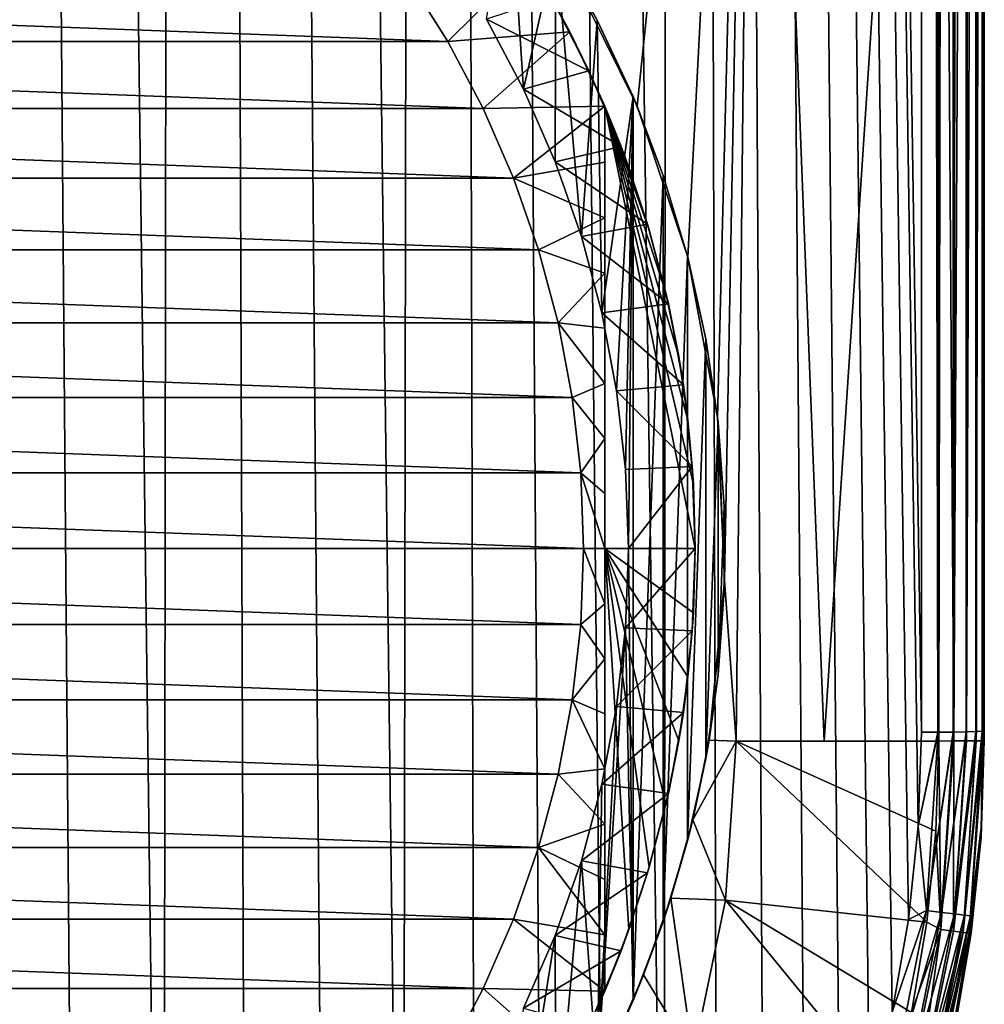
# Model space of a CAD drawing. Header units: metres. Extents: x -136 to 36, y -213 to -20.
# Tile 7 of 104: x -95 to -85, y -201 to -191. Entities that reach past the tile are written whole.
import ezdxf

# ---------------------------------------------------------------- set-up
doc = ezdxf.new("R2010")
doc.units = ezdxf.units.M
doc.layers.add('solid_11_382_033_XXX', color=7, linetype='CONTINUOUS')

msp = doc.modelspace()

# ---------------------------------------------------------------- linework, layer by layer
at = {"layer": 'solid_11_382_033_XXX'}
for points in [[(-96.089478, -27.777349, 12.046246), (-94.622665, -211.479141, 8.579129), (-93.707817, -211.072128, 8.568964)], [(-93.482887, -27.777349, 12.000937), (-96.089478, -27.777349, 12.046246), (-93.707817, -211.072128, 8.568964)], [(-96.089478, -27.777349, 12.046246), (-95.563919, -211.821426, 8.588108), (-94.622665, -211.479141, 8.579129)], [(-93.482887, -27.777349, 12.000937), (-93.707817, -211.072128, 8.568964), (-92.823807, -210.602448, 8.557921)], [(-93.482887, -27.777349, 12.000937), (-91.974876, -210.072342, 8.546345), (-91.165504, -209.484695, 8.534612)], [(-90.876709, -27.777349, 11.932977), (-93.482887, -27.777349, 12.000937), (-91.165504, -209.484695, 8.534612)], [(-93.482887, -27.777349, 12.000937), (-92.823807, -210.602448, 8.557921), (-91.974876, -210.072342, 8.546345)], [(-90.876709, -27.777349, 11.932977), (-91.165504, -209.484695, 8.534612), (-90.399162, -208.842056, 8.523104)], [(-90.876709, -27.777349, 11.932977), (-89.011299, -207.40567, 8.502381), (-88.396301, -206.618881, 8.49396)], [(-88.271164, -27.777349, 11.842369), (-90.876709, -27.777349, 11.932977), (-88.396301, -206.618881, 8.49396)], [(-90.876709, -27.777349, 11.932977), (-89.679962, -208.147903, 8.512227), (-89.011299, -207.40567, 8.502381)], [(-90.876709, -27.777349, 11.932977), (-90.399162, -208.842056, 8.523104), (-89.679962, -208.147903, 8.512227)], [(-88.271164, -27.777349, 11.842369), (-88.396301, -206.618881, 8.49396), (-87.837891, -205.791367, 8.487341)], [(-88.271164, -27.777349, 11.842369), (-85.666565, -198.223495, 8.53326), (-85.666565, -113.00042, 10.131193)], [(-88.271164, -27.777349, 11.842369), (-85.70137, -199.219559, 8.516247), (-85.666565, -198.223495, 8.53326)], [(-88.271164, -27.777349, 11.842369), (-85.805542, -200.210373, 8.502623), (-85.70137, -199.219559, 8.516247)], [(-88.271164, -27.777349, 11.842369), (-85.978615, -201.191605, 8.492372), (-85.805542, -200.210373, 8.502623)], [(-88.271164, -27.777349, 11.842369), (-86.219788, -202.158615, 8.485428), (-85.978615, -201.191605, 8.492372)], [(-88.271164, -27.777349, 11.842369), (-86.527924, -203.106628, 8.481662), (-86.219788, -202.158615, 8.485428)], [(-88.271164, -27.777349, 11.842369), (-86.901527, -204.031006, 8.480891), (-86.527924, -203.106628, 8.481662)], [(-88.271164, -27.777349, 11.842369), (-87.338852, -204.927322, 8.482878), (-86.901527, -204.031006, 8.480891)], [(-88.271164, -27.777349, 11.842369), (-87.837891, -205.791367, 8.487341), (-87.338852, -204.927322, 8.482878)], [(-85.49205, -198.222916, 8.502464), (-85.666557, -27.777349, 11.729126), (-85.666565, -113.00042, 10.131193)], [(-85.492081, -27.777349, 11.698327), (-85.666557, -27.777349, 11.729126), (-85.49205, -198.222916, 8.502464)], [(-85.492081, -27.777349, 11.698327), (-85.49205, -198.222916, 8.502464), (-85.490456, -198.2229, 8.501966)], [(-85.330902, -27.777349, 11.624689), (-85.492081, -27.777349, 11.698327), (-85.490456, -198.2229, 8.501966)], [(-85.330902, -27.777349, 11.624689), (-85.490456, -198.2229, 8.501966), (-85.330864, -198.221542, 8.42884)], [(-85.330902, -27.777349, 11.624689), (-85.330864, -198.221542, 8.42884), (-85.327271, -198.221497, 8.426593)], [(-85.193367, -27.777349, 11.512925), (-85.330902, -27.777349, 11.624689), (-85.327271, -198.221497, 8.426593)], [(-85.193367, -27.777349, 11.512925), (-85.327271, -198.221497, 8.426593), (-85.193344, -198.219437, 8.317105)], [(-85.193367, -27.777349, 11.512925), (-85.193344, -198.219437, 8.317105), (-85.188667, -198.219345, 8.312153)], [(-85.088303, -27.777349, 11.370192), (-85.193367, -27.777349, 11.512925), (-85.188667, -198.219345, 8.312153)], [(-85.088303, -27.777349, 11.370192), (-85.188667, -198.219345, 8.312153), (-85.088287, -198.216766, 8.174422)], [(-85.088303, -27.777349, 11.370192), (-85.088287, -198.216766, 8.174422), (-85.083778, -198.216614, 8.166194)], [(-85.022438, -27.777349, 11.205635), (-85.088303, -27.777349, 11.370192), (-85.083778, -198.216614, 8.166194)], [(-85.022438, -27.777349, 11.205635), (-85.083778, -198.216614, 8.166194), (-85.02243, -198.213684, 8.009934)], [(-85.022438, -27.777349, 11.205635), (-85.02243, -198.213684, 8.009934), (-85.019531, -198.21347, 7.99834)], [(-85.00563, -27.777349, 11.118431), (-85.022438, -27.777349, 11.205635), (-85.019531, -198.21347, 7.99834)], [(-85, -112.993866, 9.431993), (-85.00563, -27.777349, 11.118431), (-85.019531, -198.21347, 7.99834)], [(-85.49205, -198.222916, 8.502464), (-85.666565, -113.00042, 10.131193), (-85.666565, -198.223495, 8.53326)], [(-85.019531, -198.21347, 7.99834), (-85, -198.210388, 7.834183), (-85, -112.993866, 9.431993)], [(-85, -112.993866, 9.431993), (-85, -198.210388, 7.834183), (-85, -127.790565, -4.863769)], [(-85, -198.210388, 7.834183), (-85, -144.906784, -4.673587), (-85, -127.790565, -4.863769)], [(-85, -198.210388, 7.834183), (-85, -162.334946, -4.478494), (-85, -144.906784, -4.673587)], [(-85, -198.210388, 7.834183), (-85, -180.121201, -4.277955), (-85, -162.334946, -4.478494)], [(-85.276581, -164.208572, -5.014893), (-85.324883, -198.316635, -4.662464), (-85.45182, -179.384308, -4.940902)], [(-85.151237, -164.20813, -4.892052), (-85.324883, -198.316635, -4.662464), (-85.276581, -164.208572, -5.014893)], [(-85.151237, -164.20813, -4.892052), (-85.189667, -198.315506, -4.550591), (-85.324883, -198.316635, -4.662464)], [(-85.060394, -164.207199, -4.741904), (-85.189667, -198.315506, -4.550591), (-85.151237, -164.20813, -4.892052)], [(-85.060394, -164.207199, -4.741904), (-85.086533, -198.314545, -4.408598), (-85.189667, -198.315506, -4.550591)], [(-85.009773, -164.368866, -4.572231), (-85.086533, -198.314545, -4.408598), (-85.060394, -164.207199, -4.741904)], [(-85.009773, -164.368866, -4.572231), (-85.021957, -198.313385, -4.245417), (-85.086533, -198.314545, -4.408598)], [(-85.009773, -164.368866, -4.572231), (-85, -180.121201, -4.277955), (-85.021957, -198.313385, -4.245417)], [(-87.434959, -179.503754, -5.631599), (-85.45182, -179.384308, -4.940902), (-86.698616, -198.318619, -5.115267)], [(-85.45182, -179.384308, -4.940902), (-85.483002, -198.317841, -4.73697), (-86.698616, -198.318619, -5.115267)], [(-85.324883, -198.316635, -4.662464), (-85.483002, -198.317841, -4.73697), (-85.45182, -179.384308, -4.940902)], [(-88.68325, -191.587616, -5.78222), (-89.400612, -190.136063, -5.994043), (-87.434959, -179.503754, -5.631599)], [(-88.145874, -193.188293, -5.609168), (-88.68325, -191.587616, -5.78222), (-87.434959, -179.503754, -5.631599)], [(-87.829147, -194.88707, -5.493718), (-88.145874, -193.188293, -5.609168), (-87.434959, -179.503754, -5.631599)], [(-87.754662, -196.615326, -5.442694), (-87.829147, -194.88707, -5.493718), (-87.434959, -179.503754, -5.631599)], [(-87.754662, -196.615326, -5.442694), (-87.434959, -179.503754, -5.631599), (-87.631134, -198.319748, -5.381136)], [(-87.434959, -179.503754, -5.631599), (-86.698616, -198.318619, -5.115267), (-87.631134, -198.319748, -5.381136)], [(-85.021957, -198.313385, -4.245417), (-85, -180.121201, -4.277955), (-85, -198.312149, -4.071388)], [(-85, -198.259399, 2.099371), (-85, -198.312149, -4.071388), (-85, -180.121201, -4.277955)], [(-85, -198.210388, 7.834183), (-85, -198.259399, 2.099371), (-85, -180.121201, -4.277955)], [(-89.886627, -191.406998, -5), (-90.278862, -190.664856, -5), (-90.037201, -189.149582, -5)], [(-89.886627, -191.406998, -5), (-90.037201, -189.149582, -5), (-89.543488, -189.895828, -5)], [(-89.550941, -192.176392, -5), (-89.886627, -191.406998, -5), (-89.543488, -189.895828, -5)], [(-89.273697, -192.968719, -5), (-89.550941, -192.176392, -5), (-89.543488, -189.895828, -5)], [(-89.10556, -190.676132, -5), (-89.543488, -189.895828, -5), (-89.400612, -190.136063, -5.994043)], [(-89.273697, -192.968719, -5), (-89.543488, -189.895828, -5), (-89.10556, -190.676132, -5)], [(-90.690224, -190.902344, -10.550001), (-91.117935, -190.221664, -10.550001), (-89.823235, -190.04216, -9.865841)], [(-90.690224, -190.902344, -10.550001), (-89.823235, -190.04216, -9.865841), (-89.395927, -190.800323, -9.865841)], [(-89.395927, -190.800323, -9.865841), (-89.823235, -190.04216, -9.865841), (-89.592087, -190.436142, -6.000001)], [(-89.10556, -190.676132, -5), (-89.400612, -190.136063, -5.994043), (-88.68325, -191.587616, -5.78222)], [(-90.690224, -190.902344, -10.550001), (-109.309776, -190.902344, -10.550001), (-108.882065, -190.221664, -10.550001)], [(-90.690224, -190.902344, -10.550001), (-108.882065, -190.221664, -10.550001), (-91.117935, -190.221664, -10.550001)], [(-89.592087, -190.436142, -6.000001), (-90.278862, -190.664856, -6.000001), (-89.193474, -191.211456, -6.000001)], [(-89.395927, -190.800323, -9.865841), (-89.592087, -190.436142, -6.000001), (-89.193474, -191.211456, -6.000001)], [(-90.278862, -190.664856, -6.000001), (-90.278862, -190.664856, -5), (-89.886627, -191.406998, -5)], [(-89.886627, -191.406998, -6.000001), (-90.278862, -190.664856, -6.000001), (-89.886627, -191.406998, -5)], [(-89.193474, -191.211456, -6.000001), (-90.278862, -190.664856, -6.000001), (-89.886627, -191.406998, -6.000001)], [(-89.056435, -193.779556, -5), (-89.273697, -192.968719, -5), (-89.10556, -190.676132, -5)], [(-88.725761, -191.486313, -5), (-89.10556, -190.676132, -5), (-88.68325, -191.587616, -5.78222)], [(-89.056435, -193.779556, -5), (-89.10556, -190.676132, -5), (-88.725761, -191.486313, -5)], [(-90.314583, -191.613098, -10.550001), (-109.685417, -191.613098, -10.550001), (-109.309776, -190.902344, -10.550001)], [(-90.314583, -191.613098, -10.550001), (-109.309776, -190.902344, -10.550001), (-90.690224, -190.902344, -10.550001)], [(-90.314583, -191.613098, -10.550001), (-90.690224, -190.902344, -10.550001), (-89.395927, -190.800323, -9.865841)], [(-90.314583, -191.613098, -10.550001), (-89.395927, -190.800323, -9.865841), (-89.025002, -191.587616, -9.865841)], [(-89.025002, -191.587616, -7.550001), (-89.395927, -190.800323, -9.865841), (-89.193474, -191.211456, -6.000001)], [(-89.025002, -191.587616, -7.550001), (-89.025002, -191.587616, -9.865841), (-89.395927, -190.800323, -9.865841)], [(-89.193474, -191.211456, -6.000001), (-89.886627, -191.406998, -6.000001), (-88.852516, -192.013794, -6.000001)], [(-89.025002, -191.587616, -7.550001), (-89.193474, -191.211456, -6.000001), (-88.852516, -192.013794, -6.000001)], [(-89.886627, -191.406998, -6.000001), (-89.886627, -191.406998, -5), (-89.550941, -192.176392, -5)], [(-89.550941, -192.176392, -6.000001), (-89.886627, -191.406998, -6.000001), (-89.550941, -192.176392, -5)], [(-88.852516, -192.013794, -6.000001), (-89.886627, -191.406998, -6.000001), (-89.550941, -192.176392, -6.000001)], [(-88.900375, -194.604355, -5), (-89.056435, -193.779556, -5), (-88.725761, -191.486313, -5)], [(-88.806389, -195.438507, -5), (-88.900375, -194.604355, -5), (-88.725761, -191.486313, -5)], [(-88.775002, -196.277344, -5), (-88.806389, -195.438507, -5), (-88.725761, -191.486313, -5)], [(-88.775002, -196.277344, -5), (-88.725761, -191.486313, -5), (-88.725761, -201.068375, -5)], [(-88.406113, -192.322067, -5), (-88.725761, -191.486313, -5), (-88.68325, -191.587616, -5.78222)], [(-88.725761, -201.068375, -5), (-88.725761, -191.486313, -5), (-88.406113, -192.322067, -5)], [(-89.993111, -192.34993, -10.550001), (-110.006889, -192.34993, -10.550001), (-109.685417, -191.613098, -10.550001)], [(-89.993111, -192.34993, -10.550001), (-109.685417, -191.613098, -10.550001), (-90.314583, -191.613098, -10.550001)], [(-89.993111, -192.34993, -10.550001), (-90.314583, -191.613098, -10.550001), (-89.025002, -191.587616, -9.865841)], [(-89.025002, -192.18222, -9.993362), (-89.993111, -192.34993, -10.550001), (-89.025002, -191.587616, -9.865841)], [(-88.768967, -192.239029, -7.402179), (-89.025002, -191.587616, -7.550001), (-88.852516, -192.013794, -6.000001)], [(-89.025002, -196.277344, -7.550001), (-89.025002, -191.587616, -9.865841), (-89.025002, -191.587616, -7.550001)], [(-89.025002, -196.277344, -7.550001), (-89.025002, -192.18222, -9.993362), (-89.025002, -191.587616, -9.865841)], [(-88.553024, -192.899338, -7.277506), (-89.025002, -191.587616, -7.550001), (-88.768967, -192.239029, -7.402179)], [(-88.376877, -193.566772, -7.175806), (-89.025002, -191.587616, -7.550001), (-88.553024, -192.899338, -7.277506)], [(-88.240219, -194.239746, -7.096908), (-89.025002, -191.587616, -7.550001), (-88.376877, -193.566772, -7.175806)], [(-88.142807, -194.916763, -7.040667), (-89.025002, -191.587616, -7.550001), (-88.240219, -194.239746, -7.096908)], [(-88.084442, -195.596405, -7.006969), (-89.025002, -191.587616, -7.550001), (-88.142807, -194.916763, -7.040667)], [(-88.065002, -196.277344, -6.995745), (-89.025002, -191.587616, -7.550001), (-88.084442, -195.596405, -7.006969)], [(-89.025002, -196.277344, -7.550001), (-89.025002, -191.587616, -7.550001), (-88.065002, -196.277344, -6.995745)], [(-88.406113, -192.322067, -5), (-88.68325, -191.587616, -5.78222), (-88.145874, -193.188293, -5.609168)], [(-88.852516, -192.013794, -6.000001), (-89.550941, -192.176392, -6.000001), (-88.571037, -192.838882, -6.000001)], [(-88.768967, -192.239029, -7.402179), (-88.852516, -192.013794, -6.000001), (-88.571037, -192.838882, -6.000001)], [(-89.025002, -192.18222, -9.993362), (-89.025002, -192.771469, -10.104653), (-89.993111, -192.34993, -10.550001)], [(-89.550941, -192.176392, -6.000001), (-89.550941, -192.176392, -5), (-89.273697, -192.968719, -5)], [(-89.273697, -192.968719, -6.000001), (-89.550941, -192.176392, -6.000001), (-89.273697, -192.968719, -5)], [(-88.571037, -192.838882, -6.000001), (-89.550941, -192.176392, -6.000001), (-89.273697, -192.968719, -6.000001)], [(-89.025002, -196.277344, -7.550001), (-89.025002, -192.771469, -10.104653), (-89.025002, -192.18222, -9.993362)], [(-88.553024, -192.899338, -7.277506), (-88.768967, -192.239029, -7.402179), (-88.571037, -192.838882, -6.000001)], [(-89.727592, -193.108734, -10.550001), (-110.272408, -193.108734, -10.550001), (-110.006889, -192.34993, -10.550001)], [(-89.727592, -193.108734, -10.550001), (-110.006889, -192.34993, -10.550001), (-89.993111, -192.34993, -10.550001)], [(-89.025002, -192.771469, -10.104653), (-89.727592, -193.108734, -10.550001), (-89.993111, -192.34993, -10.550001)], [(-88.725761, -201.068375, -5), (-88.406113, -192.322067, -5), (-88.406113, -200.232635, -5)], [(-88.148323, -193.178909, -5), (-88.406113, -192.322067, -5), (-88.145874, -193.188293, -5.609168)], [(-88.406113, -200.232635, -5), (-88.406113, -192.322067, -5), (-88.148323, -193.178909, -5)], [(-89.025002, -192.771469, -10.104653), (-89.025002, -193.357452, -10.199676), (-89.727592, -193.108734, -10.550001)], [(-89.025002, -196.277344, -7.550001), (-89.025002, -193.357452, -10.199676), (-89.025002, -192.771469, -10.104653)], [(-88.571037, -192.838882, -6.000001), (-89.273697, -192.968719, -6.000001), (-88.350533, -193.682327, -6.000001)], [(-88.553024, -192.899338, -7.277506), (-88.571037, -192.838882, -6.000001), (-88.350533, -193.682327, -6.000001)], [(-89.273697, -192.968719, -6.000001), (-89.273697, -192.968719, -5), (-89.056435, -193.779556, -5)], [(-89.056435, -193.779556, -6.000001), (-89.273697, -192.968719, -6.000001), (-89.056435, -193.779556, -5)], [(-88.350533, -193.682327, -6.000001), (-89.273697, -192.968719, -6.000001), (-89.056435, -193.779556, -6.000001)], [(-88.376877, -193.566772, -7.175806), (-88.553024, -192.899338, -7.277506), (-88.350533, -193.682327, -6.000001)], [(-89.519524, -193.885254, -10.550001), (-110.480476, -193.885254, -10.550001), (-110.272408, -193.108734, -10.550001)], [(-89.519524, -193.885254, -10.550001), (-110.272408, -193.108734, -10.550001), (-89.727592, -193.108734, -10.550001)], [(-89.025002, -193.357452, -10.199676), (-89.519524, -193.885254, -10.550001), (-89.727592, -193.108734, -10.550001)], [(-88.406113, -200.232635, -5), (-88.148323, -193.178909, -5), (-88.148323, -199.375778, -5)], [(-87.953773, -194.052292, -5), (-88.148323, -193.178909, -5), (-88.145874, -193.188293, -5.609168)], [(-88.148323, -199.375778, -5), (-88.148323, -193.178909, -5), (-87.953773, -194.052292, -5)], [(-87.953773, -194.052292, -5), (-88.145874, -193.188293, -5.609168), (-87.829147, -194.88707, -5.493718)], [(-89.025002, -193.357452, -10.199676), (-89.025002, -193.941727, -10.2782), (-89.519524, -193.885254, -10.550001)], [(-89.025002, -196.277344, -7.550001), (-89.025002, -193.941727, -10.2782), (-89.025002, -193.357452, -10.199676)], [(-88.240219, -194.239746, -7.096908), (-88.376877, -193.566772, -7.175806), (-88.350533, -193.682327, -6.000001)], [(-88.350533, -193.682327, -6.000001), (-89.056435, -193.779556, -6.000001), (-88.192184, -194.539597, -6.000001)], [(-88.240219, -194.239746, -7.096908), (-88.350533, -193.682327, -6.000001), (-88.192184, -194.539597, -6.000001)], [(-89.056435, -193.779556, -6.000001), (-89.056435, -193.779556, -5), (-88.900375, -194.604355, -5)], [(-88.900375, -194.604355, -6.000001), (-89.056435, -193.779556, -6.000001), (-88.900375, -194.604355, -5)], [(-88.192184, -194.539597, -6.000001), (-89.056435, -193.779556, -6.000001), (-88.900375, -194.604355, -6.000001)], [(-89.370071, -194.67514, -10.550001), (-110.629929, -194.67514, -10.550001), (-110.480476, -193.885254, -10.550001)], [(-89.370071, -194.67514, -10.550001), (-110.480476, -193.885254, -10.550001), (-89.519524, -193.885254, -10.550001)], [(-89.025002, -194.525421, -10.339874), (-89.370071, -194.67514, -10.550001), (-89.519524, -193.885254, -10.550001)], [(-89.025002, -193.941727, -10.2782), (-89.025002, -194.525421, -10.339874), (-89.519524, -193.885254, -10.550001)], [(-89.025002, -196.277344, -7.550001), (-89.025002, -194.525421, -10.339874), (-89.025002, -193.941727, -10.2782)], [(-88.148323, -199.375778, -5), (-87.953773, -194.052292, -5), (-87.953773, -198.502396, -5)], [(-87.823486, -194.937546, -5), (-87.953773, -194.052292, -5), (-87.829147, -194.88707, -5.493718)], [(-87.953773, -198.502396, -5), (-87.953773, -194.052292, -5), (-87.823486, -194.937546, -5)], [(-88.142807, -194.916763, -7.040667), (-88.240219, -194.239746, -7.096908), (-88.192184, -194.539597, -6.000001)], [(-89.025002, -194.525421, -10.339874), (-89.025002, -195.109146, -10.384302), (-89.370071, -194.67514, -10.550001)], [(-89.025002, -196.277344, -7.550001), (-89.025002, -195.109146, -10.384302), (-89.025002, -194.525421, -10.339874)], [(-88.192184, -194.539597, -6.000001), (-88.900375, -194.604355, -6.000001), (-88.09684, -195.406143, -6.000001)], [(-88.142807, -194.916763, -7.040667), (-88.192184, -194.539597, -6.000001), (-88.09684, -195.406143, -6.000001)], [(-88.900375, -194.604355, -6.000001), (-88.900375, -194.604355, -5), (-88.806389, -195.438507, -5)], [(-88.806389, -195.438507, -6.000001), (-88.900375, -194.604355, -6.000001), (-88.806389, -195.438507, -5)], [(-88.09684, -195.406143, -6.000001), (-88.900375, -194.604355, -6.000001), (-88.806389, -195.438507, -6.000001)], [(-89.28006, -195.473999, -10.550001), (-110.71994, -195.473999, -10.550001), (-110.629929, -194.67514, -10.550001)], [(-89.28006, -195.473999, -10.550001), (-110.629929, -194.67514, -10.550001), (-89.370071, -194.67514, -10.550001)], [(-89.025002, -195.109146, -10.384302), (-89.28006, -195.473999, -10.550001), (-89.370071, -194.67514, -10.550001)], [(-88.084442, -195.596405, -7.006969), (-88.142807, -194.916763, -7.040667), (-88.09684, -195.406143, -6.000001)], [(-87.953773, -198.502396, -5), (-87.823486, -194.937546, -5), (-87.823486, -197.617142, -5)], [(-87.823486, -194.937546, -5), (-87.829147, -194.88707, -5.493718), (-87.754662, -196.615326, -5.442694)], [(-87.758171, -195.829956, -5), (-87.823486, -194.937546, -5), (-87.754662, -196.615326, -5.442694)], [(-87.823486, -197.617142, -5), (-87.823486, -194.937546, -5), (-87.758171, -195.829956, -5)], [(-89.025002, -195.109146, -10.384302), (-89.025002, -195.69313, -10.411126), (-89.28006, -195.473999, -10.550001)], [(-89.025002, -196.277344, -7.550001), (-89.025002, -195.69313, -10.411126), (-89.025002, -195.109146, -10.384302)], [(-89.25, -196.277344, -10.550001), (-110.75, -196.277344, -10.550001), (-110.71994, -195.473999, -10.550001)], [(-89.25, -196.277344, -10.550001), (-110.71994, -195.473999, -10.550001), (-89.28006, -195.473999, -10.550001)], [(-89.025002, -196.277344, -10.420097), (-89.25, -196.277344, -10.550001), (-89.28006, -195.473999, -10.550001)], [(-89.025002, -195.69313, -10.411126), (-89.025002, -196.277344, -10.420097), (-89.28006, -195.473999, -10.550001)], [(-88.09684, -195.406143, -6.000001), (-88.806389, -195.438507, -6.000001), (-88.775002, -196.277344, -6.000001)], [(-88.806389, -195.438507, -6.000001), (-88.806389, -195.438507, -5), (-88.775002, -196.277344, -5)], [(-88.775002, -196.277344, -6.000001), (-88.806389, -195.438507, -6.000001), (-88.775002, -196.277344, -5)], [(-88.09684, -195.406143, -6.000001), (-88.775002, -196.277344, -6.000001), (-88.065002, -196.277344, -6.000001)], [(-88.084442, -195.596405, -7.006969), (-88.09684, -195.406143, -6.000001), (-88.065002, -196.277344, -6.000001)], [(-88.065002, -196.277344, -6.995745), (-88.084442, -195.596405, -7.006969), (-88.065002, -196.277344, -6.000001)], [(-89.025002, -196.277344, -7.550001), (-89.025002, -196.277344, -10.420097), (-89.025002, -195.69313, -10.411126)], [(-87.823486, -197.617142, -5), (-87.758171, -195.829956, -5), (-87.758171, -196.724747, -5)], [(-87.758171, -196.724747, -5), (-87.758171, -195.829956, -5), (-87.754662, -196.615326, -5.442694)], [(-89.28006, -197.080704, -10.550001), (-110.75, -196.277344, -10.550001), (-89.25, -196.277344, -10.550001)], [(-110.71994, -197.080704, -10.550001), (-110.75, -196.277344, -10.550001), (-89.28006, -197.080704, -10.550001)], [(-89.28006, -197.080704, -10.550001), (-89.25, -196.277344, -10.550001), (-89.025002, -196.861557, -10.411126)], [(-89.025002, -196.861557, -10.411126), (-89.25, -196.277344, -10.550001), (-89.025002, -196.277344, -10.420097)], [(-89.025002, -196.277344, -7.550001), (-88.065002, -196.277344, -6.995745), (-88.084442, -196.958298, -7.006969)], [(-89.025002, -196.861557, -10.411126), (-89.025002, -196.277344, -10.420097), (-89.025002, -200.967087, -7.550001)], [(-89.025002, -196.277344, -7.550001), (-89.025002, -200.967087, -7.550001), (-89.025002, -196.277344, -10.420097)], [(-89.025002, -196.277344, -7.550001), (-88.084442, -196.958298, -7.006969), (-88.142807, -197.637939, -7.040667)], [(-89.025002, -196.277344, -7.550001), (-88.142807, -197.637939, -7.040667), (-88.240219, -198.314941, -7.096908)], [(-89.025002, -196.277344, -7.550001), (-88.240219, -198.314941, -7.096908), (-88.376877, -198.987915, -7.175806)], [(-89.025002, -196.277344, -7.550001), (-88.376877, -198.987915, -7.175806), (-88.553024, -199.655365, -7.277506)], [(-89.025002, -196.277344, -7.550001), (-88.553024, -199.655365, -7.277506), (-88.768967, -200.315674, -7.402179)], [(-89.025002, -196.277344, -7.550001), (-88.768967, -200.315674, -7.402179), (-89.025002, -200.967087, -7.550001)], [(-88.806389, -197.116196, -5), (-88.775002, -196.277344, -5), (-88.725761, -201.068375, -5)], [(-88.775002, -196.277344, -6.000001), (-88.775002, -196.277344, -5), (-88.806389, -197.116196, -5)], [(-88.806389, -197.116196, -6.000001), (-88.775002, -196.277344, -6.000001), (-88.806389, -197.116196, -5)], [(-88.806389, -197.116196, -6.000001), (-88.065002, -196.277344, -6.000001), (-88.775002, -196.277344, -6.000001)], [(-88.09684, -197.148544, -6.000001), (-88.065002, -196.277344, -6.000001), (-88.806389, -197.116196, -6.000001)], [(-88.09684, -197.148544, -6.000001), (-88.065002, -196.277344, -6.995745), (-88.065002, -196.277344, -6.000001)], [(-88.084442, -196.958298, -7.006969), (-88.065002, -196.277344, -6.995745), (-88.09684, -197.148544, -6.000001)], [(-87.754662, -196.615326, -5.442694), (-87.631134, -198.319748, -5.381136), (-87.919418, -198.307632, -5.459227)], [(-87.758171, -196.724747, -5), (-87.754662, -196.615326, -5.442694), (-87.919418, -198.307632, -5.459227)], [(-87.823486, -197.617142, -5), (-87.758171, -196.724747, -5), (-87.919418, -198.307632, -5.459227)], [(-89.28006, -197.080704, -10.550001), (-89.025002, -196.861557, -10.411126), (-89.025002, -197.445557, -10.384302)], [(-89.025002, -196.861557, -10.411126), (-89.025002, -200.967087, -7.550001), (-89.025002, -197.445557, -10.384302)], [(-88.142807, -197.637939, -7.040667), (-88.084442, -196.958298, -7.006969), (-88.09684, -197.148544, -6.000001)], [(-110.71994, -197.080704, -10.550001), (-89.28006, -197.080704, -10.550001), (-89.370071, -197.879547, -10.550001)], [(-110.71994, -197.080704, -10.550001), (-89.370071, -197.879547, -10.550001), (-110.629929, -197.879547, -10.550001)], [(-89.370071, -197.879547, -10.550001), (-89.28006, -197.080704, -10.550001), (-89.025002, -197.445557, -10.384302)], [(-88.806389, -197.116196, -5), (-88.725761, -201.068375, -5), (-89.10556, -201.878571, -5)], [(-88.900375, -197.950348, -5), (-88.806389, -197.116196, -5), (-89.10556, -201.878571, -5)], [(-88.806389, -197.116196, -6.000001), (-88.806389, -197.116196, -5), (-88.900375, -197.950348, -5)], [(-88.900375, -197.950348, -6.000001), (-88.806389, -197.116196, -6.000001), (-88.900375, -197.950348, -5)], [(-88.09684, -197.148544, -6.000001), (-88.806389, -197.116196, -6.000001), (-88.900375, -197.950348, -6.000001)], [(-88.192184, -198.015106, -6.000001), (-88.09684, -197.148544, -6.000001), (-88.900375, -197.950348, -6.000001)], [(-88.142807, -197.637939, -7.040667), (-88.09684, -197.148544, -6.000001), (-88.192184, -198.015106, -6.000001)], [(-89.370071, -197.879547, -10.550001), (-89.025002, -197.445557, -10.384302), (-89.025002, -198.029282, -10.339874)], [(-89.025002, -197.445557, -10.384302), (-89.025002, -200.967087, -7.550001), (-89.025002, -198.029282, -10.339874)], [(-88.240219, -198.314941, -7.096908), (-88.142807, -197.637939, -7.040667), (-88.192184, -198.015106, -6.000001)], [(-87.953773, -198.502396, -5), (-87.823486, -197.617142, -5), (-87.919418, -198.307632, -5.459227)], [(-110.629929, -197.879547, -10.550001), (-89.370071, -197.879547, -10.550001), (-89.519524, -198.669449, -10.550001)], [(-110.629929, -197.879547, -10.550001), (-89.519524, -198.669449, -10.550001), (-110.480476, -198.669449, -10.550001)], [(-89.519524, -198.669449, -10.550001), (-89.370071, -197.879547, -10.550001), (-89.025002, -198.612961, -10.2782)], [(-89.370071, -197.879547, -10.550001), (-89.025002, -198.029282, -10.339874), (-89.025002, -198.612961, -10.2782)], [(-89.056435, -198.775146, -5), (-88.900375, -197.950348, -5), (-89.10556, -201.878571, -5)], [(-88.900375, -197.950348, -6.000001), (-88.900375, -197.950348, -5), (-89.056435, -198.775146, -5)], [(-89.056435, -198.775146, -6.000001), (-88.900375, -197.950348, -6.000001), (-89.056435, -198.775146, -5)], [(-88.192184, -198.015106, -6.000001), (-88.900375, -197.950348, -6.000001), (-89.056435, -198.775146, -6.000001)], [(-88.350533, -198.872375, -6.000001), (-88.192184, -198.015106, -6.000001), (-89.056435, -198.775146, -6.000001)], [(-89.025002, -198.029282, -10.339874), (-89.025002, -200.967087, -7.550001), (-89.025002, -198.612961, -10.2782)], [(-88.240219, -198.314941, -7.096908), (-88.192184, -198.015106, -6.000001), (-88.350533, -198.872375, -6.000001)], [(-88.091858, -199.151138, -5.490386), (-87.919418, -198.307632, -5.459227), (-87.631134, -198.319748, -5.381136)], [(-87.953773, -198.502396, -5), (-87.919418, -198.307632, -5.459227), (-88.091858, -199.151138, -5.490386)], [(-85.490456, -198.2229, 8.501966), (-85.70137, -199.219559, 8.516247), (-85.61467, -200.113556, 8.472506)], [(-85.49205, -198.222916, 8.502464), (-85.70137, -199.219559, 8.516247), (-85.490456, -198.2229, 8.501966)], [(-85.49205, -198.222916, 8.502464), (-85.666565, -198.223495, 8.53326), (-85.70137, -199.219559, 8.516247)], [(-85.61467, -200.113556, 8.472506), (-85.452881, -200.133911, 8.396858), (-85.327271, -198.221497, 8.426593)], [(-85.330864, -198.221542, 8.42884), (-85.61467, -200.113556, 8.472506), (-85.327271, -198.221497, 8.426593)], [(-85.330864, -198.221542, 8.42884), (-85.490456, -198.2229, 8.501966), (-85.61467, -200.113556, 8.472506)], [(-85.452881, -200.133911, 8.396858), (-85.31546, -200.150574, 8.282181), (-85.188667, -198.219345, 8.312153)], [(-85.193344, -198.219437, 8.317105), (-85.452881, -200.133911, 8.396858), (-85.188667, -198.219345, 8.312153)], [(-85.193344, -198.219437, 8.317105), (-85.327271, -198.221497, 8.426593), (-85.452881, -200.133911, 8.396858)], [(-85.31546, -200.150574, 8.282181), (-85.211472, -200.162445, 8.136036), (-85.083778, -198.216614, 8.166194)], [(-85.088287, -198.216766, 8.174422), (-85.31546, -200.150574, 8.282181), (-85.083778, -198.216614, 8.166194)], [(-85.088287, -198.216766, 8.174422), (-85.188667, -198.219345, 8.312153), (-85.31546, -200.150574, 8.282181)], [(-85.211472, -200.162445, 8.136036), (-85.147774, -200.168732, 7.968061), (-85.019531, -198.21347, 7.99834)], [(-85.02243, -198.213684, 8.009934), (-85.211472, -200.162445, 8.136036), (-85.019531, -198.21347, 7.99834)], [(-85.02243, -198.213684, 8.009934), (-85.083778, -198.216614, 8.166194), (-85.211472, -200.162445, 8.136036)], [(-85.147774, -200.168732, 7.968061), (-85.03495, -199.233902, 7.817888), (-85, -198.210388, 7.834183)], [(-85.019531, -198.21347, 7.99834), (-85.147774, -200.168732, 7.968061), (-85, -198.210388, 7.834183)], [(-85.03495, -199.233902, 7.817888), (-85.034966, -199.335754, -4.062728), (-85, -198.312149, -4.071388)], [(-85.021957, -198.313385, -4.245417), (-85, -198.312149, -4.071388), (-85.034966, -199.335754, -4.062728)], [(-85.03495, -199.233902, 7.817888), (-85, -198.259399, 2.099371), (-85, -198.210388, 7.834183)], [(-85.03495, -199.233902, 7.817888), (-85, -198.312149, -4.071388), (-85, -198.259399, 2.099371)], [(-88.376877, -198.987915, -7.175806), (-88.240219, -198.314941, -7.096908), (-88.350533, -198.872375, -6.000001)], [(-88.091858, -199.151138, -5.490386), (-87.631134, -198.319748, -5.381136), (-87.745987, -200.004303, -5.366761)], [(-85.610641, -200.238846, -4.720538), (-87.745987, -200.004303, -5.366761), (-87.631134, -198.319748, -5.381136)], [(-85.483002, -198.317841, -4.73697), (-87.631134, -198.319748, -5.381136), (-86.698616, -198.318619, -5.115267)], [(-85.514412, -199.272842, -4.728795), (-87.631134, -198.319748, -5.381136), (-85.483002, -198.317841, -4.73697)], [(-85.514412, -199.272842, -4.728795), (-85.610641, -200.238846, -4.720538), (-87.631134, -198.319748, -5.381136)], [(-85.461487, -200.314835, -4.645384), (-85.514412, -199.272842, -4.728795), (-85.483002, -198.317841, -4.73697)], [(-85.461487, -200.314835, -4.645384), (-85.483002, -198.317841, -4.73697), (-85.324883, -198.316635, -4.662464)], [(-85.461487, -200.314835, -4.645384), (-85.324883, -198.316635, -4.662464), (-85.327515, -200.332123, -4.533353)], [(-85.327515, -200.332123, -4.533353), (-85.189667, -198.315506, -4.550591), (-85.086533, -198.314545, -4.408598)], [(-85.327515, -200.332123, -4.533353), (-85.086533, -198.314545, -4.408598), (-85.225372, -200.345184, -4.391242)], [(-85.327515, -200.332123, -4.533353), (-85.324883, -198.316635, -4.662464), (-85.189667, -198.315506, -4.550591)], [(-85.225372, -200.345184, -4.391242), (-85.086533, -198.314545, -4.408598), (-85.021957, -198.313385, -4.245417)], [(-85.225372, -200.345184, -4.391242), (-85.021957, -198.313385, -4.245417), (-85.16143, -200.352829, -4.227984)], [(-85.16143, -200.352829, -4.227984), (-85.021957, -198.313385, -4.245417), (-85.034966, -199.335754, -4.062728)], [(-88.148323, -199.375778, -5), (-87.953773, -198.502396, -5), (-88.091858, -199.151138, -5.490386)], [(-89.519524, -198.669449, -10.550001), (-89.025002, -198.612961, -10.2782), (-89.025002, -199.19725, -10.199676)], [(-89.025002, -198.612961, -10.2782), (-89.025002, -200.967087, -7.550001), (-89.025002, -199.19725, -10.199676)], [(-110.480476, -198.669449, -10.550001), (-89.519524, -198.669449, -10.550001), (-89.727592, -199.445969, -10.550001)], [(-110.480476, -198.669449, -10.550001), (-89.727592, -199.445969, -10.550001), (-110.272408, -199.445969, -10.550001)], [(-89.727592, -199.445969, -10.550001), (-89.519524, -198.669449, -10.550001), (-89.025002, -199.19725, -10.199676)], [(-89.273697, -199.585968, -5), (-89.056435, -198.775146, -5), (-89.10556, -201.878571, -5)], [(-89.056435, -198.775146, -6.000001), (-89.056435, -198.775146, -5), (-89.273697, -199.585968, -5)], [(-89.273697, -199.585983, -6.000001), (-89.056435, -198.775146, -6.000001), (-89.273697, -199.585968, -5)], [(-88.350533, -198.872375, -6.000001), (-89.056435, -198.775146, -6.000001), (-89.273697, -199.585983, -6.000001)], [(-88.571037, -199.715805, -6.000001), (-88.350533, -198.872375, -6.000001), (-89.273697, -199.585983, -6.000001)], [(-88.376877, -198.987915, -7.175806), (-88.350533, -198.872375, -6.000001), (-88.571037, -199.715805, -6.000001)], [(-88.553024, -199.655365, -7.277506), (-88.376877, -198.987915, -7.175806), (-88.571037, -199.715805, -6.000001)], [(-89.727592, -199.445969, -10.550001), (-89.025002, -199.19725, -10.199676), (-89.025002, -199.783234, -10.104653)], [(-89.025002, -199.19725, -10.199676), (-89.025002, -200.967087, -7.550001), (-89.025002, -199.783234, -10.104653)], [(-88.323631, -199.982056, -5.520781), (-88.091858, -199.151138, -5.490386), (-87.745987, -200.004303, -5.366761)], [(-88.148323, -199.375778, -5), (-88.091858, -199.151138, -5.490386), (-88.323631, -199.982056, -5.520781)], [(-85.61467, -200.113556, 8.472506), (-85.70137, -199.219559, 8.516247), (-85.805542, -200.210373, 8.502623)], [(-85.147774, -200.168732, 7.968061), (-85.13961, -200.252472, 7.804832), (-85.03495, -199.233902, 7.817888)], [(-85.03495, -199.233902, 7.817888), (-85.13961, -200.252472, 7.804832), (-85.034966, -199.335754, -4.062728)], [(-85.461487, -200.314835, -4.645384), (-85.610641, -200.238846, -4.720538), (-85.514412, -199.272842, -4.728795)], [(-85.16143, -200.352829, -4.227984), (-85.034966, -199.335754, -4.062728), (-85.139709, -200.354568, -4.05402)], [(-85.13961, -200.252472, 7.804832), (-85.139709, -200.354568, -4.05402), (-85.034966, -199.335754, -4.062728)], [(-110.272408, -199.445969, -10.550001), (-89.727592, -199.445969, -10.550001), (-89.993111, -200.204758, -10.550001)], [(-110.272408, -199.445969, -10.550001), (-89.993111, -200.204758, -10.550001), (-110.006889, -200.204758, -10.550001)], [(-89.993111, -200.204758, -10.550001), (-89.727592, -199.445969, -10.550001), (-89.025002, -200.372482, -9.993362)], [(-89.727592, -199.445969, -10.550001), (-89.025002, -199.783234, -10.104653), (-89.025002, -200.372482, -9.993362)], [(-88.406113, -200.232635, -5), (-88.148323, -199.375778, -5), (-88.323631, -199.982056, -5.520781)], [(-89.550941, -200.378296, -5), (-89.273697, -199.585968, -5), (-89.543488, -202.658875, -5)], [(-89.273697, -199.585983, -6.000001), (-89.273697, -199.585968, -5), (-89.550941, -200.378296, -5)], [(-89.550941, -200.378296, -6.000001), (-89.273697, -199.585983, -6.000001), (-89.550941, -200.378296, -5)], [(-88.571037, -199.715805, -6.000001), (-89.273697, -199.585983, -6.000001), (-89.550941, -200.378296, -6.000001)], [(-89.273697, -199.585968, -5), (-89.10556, -201.878571, -5), (-89.543488, -202.658875, -5)], [(-88.768967, -200.315674, -7.402179), (-88.553024, -199.655365, -7.277506), (-88.571037, -199.715805, -6.000001)], [(-88.852516, -200.540894, -6.000001), (-88.571037, -199.715805, -6.000001), (-89.550941, -200.378296, -6.000001)], [(-88.768967, -200.315674, -7.402179), (-88.571037, -199.715805, -6.000001), (-88.852516, -200.540894, -6.000001)], [(-89.025002, -199.783234, -10.104653), (-89.025002, -200.967087, -7.550001), (-89.025002, -200.372482, -9.993362)], [(-88.613945, -200.796219, -5.550416), (-88.323631, -199.982056, -5.520781), (-88.089104, -201.657471, -5.35263)], [(-88.406113, -200.232635, -5), (-88.323631, -199.982056, -5.520781), (-88.613945, -200.796219, -5.550416)], [(-88.323631, -199.982056, -5.520781), (-87.745987, -200.004303, -5.366761), (-88.089104, -201.657471, -5.35263)], [(-85.995422, -202.140808, -4.704281), (-88.089104, -201.657471, -5.35263), (-87.745987, -200.004303, -5.366761)], [(-85.771217, -201.196259, -4.712355), (-85.995422, -202.140808, -4.704281), (-87.745987, -200.004303, -5.366761)], [(-85.610641, -200.238846, -4.720538), (-85.771217, -201.196259, -4.712355), (-87.745987, -200.004303, -5.366761)], [(-85.61467, -200.113556, 8.472506), (-85.978615, -201.191605, 8.492372), (-85.985214, -201.971832, 8.45522)], [(-85.61467, -200.113556, 8.472506), (-85.985214, -201.971832, 8.45522), (-85.452881, -200.133911, 8.396858)], [(-85.985214, -201.971832, 8.45522), (-85.827591, -202.013596, 8.379565), (-85.452881, -200.133911, 8.396858)], [(-85.61467, -200.113556, 8.472506), (-85.805542, -200.210373, 8.502623), (-85.978615, -201.191605, 8.492372)], [(-85.452881, -200.133911, 8.396858), (-85.827591, -202.013596, 8.379565), (-85.31546, -200.150574, 8.282181)], [(-85.827591, -202.013596, 8.379565), (-85.69371, -202.048752, 8.264879), (-85.31546, -200.150574, 8.282181)], [(-85.31546, -200.150574, 8.282181), (-85.69371, -202.048752, 8.264879), (-85.211472, -200.162445, 8.136036)], [(-85.69371, -202.048752, 8.264879), (-85.5924, -202.074982, 8.118725), (-85.211472, -200.162445, 8.136036)], [(-85.211472, -200.162445, 8.136036), (-85.5924, -202.074982, 8.118725), (-85.147774, -200.168732, 7.968061)], [(-85.5924, -202.074982, 8.118725), (-85.530334, -202.090546, 7.950739), (-85.147774, -200.168732, 7.968061)], [(-85.147774, -200.168732, 7.968061), (-85.530334, -202.090546, 7.950739), (-85.13961, -200.252472, 7.804832)], [(-110.006889, -200.204758, -10.550001), (-89.993111, -200.204758, -10.550001), (-90.314583, -200.941605, -10.550001)], [(-110.006889, -200.204758, -10.550001), (-90.314583, -200.941605, -10.550001), (-109.685417, -200.941605, -10.550001)], [(-90.314583, -200.941605, -10.550001), (-89.993111, -200.204758, -10.550001), (-89.025002, -200.967087, -9.865841)], [(-89.993111, -200.204758, -10.550001), (-89.025002, -200.372482, -9.993362), (-89.025002, -200.967087, -9.865841)], [(-88.725761, -201.068375, -5), (-88.406113, -200.232635, -5), (-88.613945, -200.796219, -5.550416)], [(-85.461487, -200.314835, -4.645384), (-85.771217, -201.196259, -4.712355), (-85.610641, -200.238846, -4.720538)], [(-85.530334, -202.090546, 7.950739), (-85.313507, -201.261551, 7.795006), (-85.13961, -200.252472, 7.804832)], [(-85.13961, -200.252472, 7.804832), (-85.313507, -201.261551, 7.795006), (-85.139709, -200.354568, -4.05402)], [(-89.550941, -200.378296, -5), (-89.543488, -202.658875, -5), (-90.037201, -203.405121, -5)], [(-89.886627, -201.14769, -5), (-89.550941, -200.378296, -5), (-90.037201, -203.405121, -5)], [(-89.550941, -200.378296, -6.000001), (-89.550941, -200.378296, -5), (-89.886627, -201.14769, -5)], [(-89.886627, -201.14769, -6.000001), (-89.550941, -200.378296, -6.000001), (-89.886627, -201.14769, -5)], [(-88.852516, -200.540894, -6.000001), (-89.550941, -200.378296, -6.000001), (-89.886627, -201.14769, -6.000001)], [(-89.025002, -200.967087, -7.550001), (-88.768967, -200.315674, -7.402179), (-88.852516, -200.540894, -6.000001)], [(-89.025002, -200.372482, -9.993362), (-89.025002, -200.967087, -7.550001), (-89.025002, -200.967087, -9.865841)], [(-85.868927, -202.275833, -4.628623), (-85.771217, -201.196259, -4.712355), (-85.461487, -200.314835, -4.645384)], [(-85.868927, -202.275833, -4.628623), (-85.461487, -200.314835, -4.645384), (-85.738678, -202.311188, -4.516438)], [(-85.461487, -200.314835, -4.645384), (-85.327515, -200.332123, -4.533353), (-85.738678, -202.311188, -4.516438)], [(-85.738678, -202.311188, -4.516438), (-85.327515, -200.332123, -4.533353), (-85.225372, -200.345184, -4.391242)], [(-85.738678, -202.311188, -4.516438), (-85.225372, -200.345184, -4.391242), (-85.639435, -202.338028, -4.374208)], [(-85.639435, -202.338028, -4.374208), (-85.225372, -200.345184, -4.391242), (-85.16143, -200.352829, -4.227984)], [(-85.639435, -202.338028, -4.374208), (-85.16143, -200.352829, -4.227984), (-85.577316, -202.354279, -4.210877)], [(-85.577316, -202.354279, -4.210877), (-85.16143, -200.352829, -4.227984), (-85.313736, -201.363876, -4.045393)], [(-85.16143, -200.352829, -4.227984), (-85.139709, -200.354568, -4.05402), (-85.313736, -201.363876, -4.045393)], [(-85.313507, -201.261551, 7.795006), (-85.313736, -201.363876, -4.045393), (-85.139709, -200.354568, -4.05402)], [(-89.193474, -201.343246, -6.000001), (-88.852516, -200.540894, -6.000001), (-89.886627, -201.14769, -6.000001)], [(-89.025002, -200.967087, -7.550001), (-88.852516, -200.540894, -6.000001), (-89.193474, -201.343246, -6.000001)], [(-88.962448, -201.591003, -5.579489), (-88.613945, -200.796219, -5.550416), (-88.089104, -201.657471, -5.35263)], [(-88.725761, -201.068375, -5), (-88.613945, -200.796219, -5.550416), (-88.962448, -201.591003, -5.579489)], [(-109.685417, -200.941605, -10.550001), (-90.314583, -200.941605, -10.550001), (-90.690224, -201.652344, -10.550001)], [(-109.685417, -200.941605, -10.550001), (-90.690224, -201.652344, -10.550001), (-109.309776, -201.652344, -10.550001)], [(-90.690224, -201.652344, -10.550001), (-90.314583, -200.941605, -10.550001), (-89.395927, -201.754379, -9.865841)], [(-90.314583, -200.941605, -10.550001), (-89.025002, -200.967087, -9.865841), (-89.395927, -201.754379, -9.865841)], [(-89.395927, -201.754379, -9.865841), (-89.025002, -200.967087, -9.865841), (-89.193474, -201.343246, -6.000001)], [(-89.025002, -200.967087, -9.865841), (-89.025002, -200.967087, -7.550001), (-89.193474, -201.343246, -6.000001)], [(-89.10556, -201.878571, -5), (-88.725761, -201.068375, -5), (-88.962448, -201.591003, -5.579489)]]:
    msp.add_3dface(points, dxfattribs=at)

doc.saveas('drawing.dxf')
